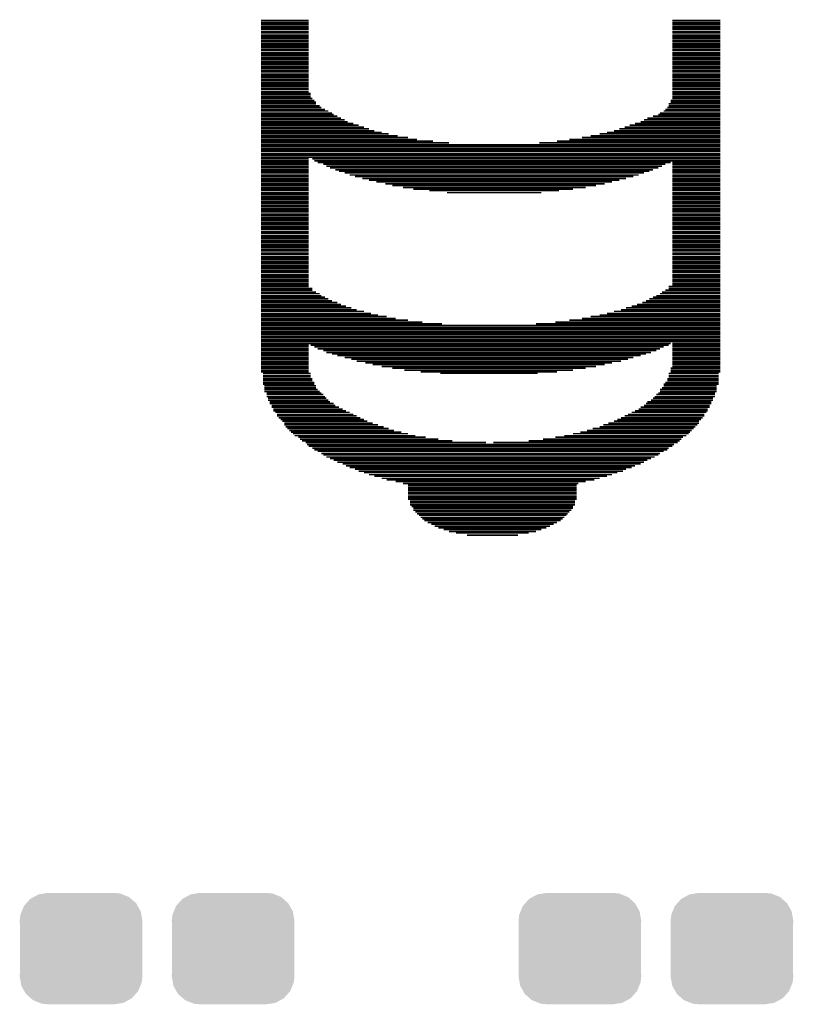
# Model space of a CAD drawing. Extents: x -1.3 to 24.2, y -3.9 to 39.2.
# Tile 6 of 34: x 8.3 to 13.1, y 2.3 to 8.6. Entities that reach past the tile are written whole.
import ezdxf

# ---------------------------------------------------------------- set-up
doc = ezdxf.new("R2010")
doc.units = 0
doc.layers.get('0').update_dxf_attribs({"linetype": 'CONTINUOUS'})
doc.layers.add('LIGHT_5_CLICK_V100_GTO', color=14, linetype='CONTINUOUS')
doc.layers.add('LIGHT_5_CLICK_V100_GTS', color=12, linetype='CONTINUOUS')

# ---------------------------------------------------------------- blocks, each defined once
blk = doc.blocks.new('CUSTOM_60')
for points in [[(-0.34504, 0.286174), (-0.320744, 0.31339), (0.348152, 0.286174), (0.317222, 0.31339)], [(-0.320744, 0.31339), (-0.298526, 0.325596), (0.317222, 0.31339), (0.30335, 0.325596)], [(-0.298526, 0.325596), (-0.268438, 0.342124), (0.30335, 0.325596), (0.2622, 0.342124)], [(-0.268438, 0.342124), (-0.233628, 0.347838), (0.2622, 0.342124), (0.247972, 0.347838)], [(-0.233628, 0.347838), (-0.20955, 0.35179), (0.247972, 0.347838), (0.20955, 0.35179)], [(-0.37475, 0.234078), (-0.360486, 0.26887), (0.377262, 0.234078), (0.357822, 0.26887)], [(-0.360486, 0.26887), (-0.34504, 0.286174), (0.357822, 0.26887), (0.348152, 0.286174)], [(-0.38735, 0.17526), (-0.383124, 0.213652), (0.38735, 0.17526), (0.380766, 0.213652)], [(-0.383124, 0.213652), (-0.37475, 0.234078), (0.380766, 0.213652), (0.377262, 0.234078)], [(-0.38608, 0.154124), (-0.38735, 0.17526), (0.38608, 0.154124), (0.38735, 0.17526)], [(-0.38608, -0.154124), (-0.38608, 0.154124), (0.38608, -0.154124), (0.38608, 0.154124)], [(-0.38735, -0.17526), (-0.38608, -0.154124), (0.38735, -0.17526), (0.38608, -0.154124)], [(-0.380764, -0.213652), (-0.38735, -0.17526), (0.383124, -0.213652), (0.38735, -0.17526)], [(-0.377262, -0.234078), (-0.380764, -0.213652), (0.374748, -0.234078), (0.383124, -0.213652)], [(-0.35782, -0.26887), (-0.377262, -0.234078), (0.360486, -0.26887), (0.374748, -0.234078)], [(-0.348152, -0.286174), (-0.35782, -0.26887), (0.345038, -0.286174), (0.360486, -0.26887)], [(-0.31722, -0.31339), (-0.348152, -0.286174), (0.320744, -0.31339), (0.345038, -0.286174)], [(-0.30335, -0.325596), (-0.31722, -0.31339), (0.298524, -0.325596), (0.320744, -0.31339)], [(-0.262198, -0.342124), (-0.30335, -0.325596), (0.268438, -0.342124), (0.298524, -0.325596)], [(-0.247972, -0.347838), (-0.262198, -0.342124), (0.233626, -0.347838), (0.268438, -0.342124)], [(-0.20955, -0.35179), (-0.247972, -0.347838), (0.20955, -0.35179), (0.233626, -0.347838)]]:
    blk.add_solid(points)

msp = doc.modelspace()

# ---------------------------------------------------------------- linework, layer by layer
at = {"layer": 'LIGHT_5_CLICK_V100_GTO', "const_width": 0.01016}
for points in [[(9.77392, 8.55218), (10.07618, 8.55218)], [(9.77392, 8.53948), (10.07618, 8.53948)], [(9.77392, 8.52932), (10.07618, 8.52932)], [(9.77392, 8.51662), (10.07618, 8.51662)], [(12.37234, 8.55218), (12.6746, 8.55218)], [(12.37234, 8.53948), (12.6746, 8.53948)], [(12.37234, 8.52932), (12.6746, 8.52932)], [(12.37234, 8.51662), (12.6746, 8.51662)], [(9.77392, 8.50646), (10.07618, 8.50646)], [(9.77392, 8.4963), (10.07618, 8.4963)], [(9.77392, 8.4836), (10.07618, 8.4836)], [(9.77392, 8.47344), (10.07618, 8.47344)], [(9.77392, 8.46074), (10.07618, 8.46074)], [(9.77392, 8.45058), (10.07618, 8.45058)], [(12.37234, 8.50646), (12.6746, 8.50646)], [(12.37234, 8.4963), (12.6746, 8.4963)], [(12.37234, 8.4836), (12.6746, 8.4836)], [(12.37234, 8.47344), (12.6746, 8.47344)], [(12.37234, 8.46074), (12.6746, 8.46074)], [(12.37234, 8.45058), (12.6746, 8.45058)], [(9.77392, 8.44042), (10.07618, 8.44042)], [(9.77392, 8.42772), (10.07618, 8.42772)], [(9.77392, 8.41756), (10.07618, 8.41756)], [(9.77392, 8.40486), (10.07618, 8.40486)], [(9.77392, 8.3947), (10.07618, 8.3947)], [(12.37234, 8.44042), (12.6746, 8.44042)], [(12.37234, 8.42772), (12.6746, 8.42772)], [(12.37234, 8.41756), (12.6746, 8.41756)], [(12.37234, 8.40486), (12.6746, 8.40486)], [(12.37234, 8.3947), (12.6746, 8.3947)], [(9.77392, 8.38454), (10.07618, 8.38454)], [(9.77392, 8.37184), (10.07618, 8.37184)], [(9.77392, 8.36168), (10.07618, 8.36168)], [(9.77392, 8.34898), (10.07618, 8.34898)], [(9.77392, 8.33882), (10.07618, 8.33882)], [(9.77392, 8.32866), (10.07618, 8.32866)], [(12.37234, 8.38454), (12.6746, 8.38454)], [(12.37234, 8.37184), (12.6746, 8.37184)], [(12.37234, 8.36168), (12.6746, 8.36168)], [(12.37234, 8.34898), (12.6746, 8.34898)], [(12.37234, 8.33882), (12.6746, 8.33882)], [(12.37234, 8.32866), (12.6746, 8.32866)], [(9.77392, 8.31596), (10.07618, 8.31596)], [(9.77392, 8.3058), (10.07618, 8.3058)], [(9.77392, 8.2931), (10.07618, 8.2931)], [(9.77392, 8.28294), (10.07618, 8.28294)], [(9.77392, 8.27278), (10.07618, 8.27278)], [(12.37234, 8.31596), (12.6746, 8.31596)], [(12.37234, 8.3058), (12.6746, 8.3058)], [(12.37234, 8.2931), (12.6746, 8.2931)], [(12.37234, 8.28294), (12.6746, 8.28294)], [(12.37234, 8.27278), (12.6746, 8.27278)], [(9.77392, 8.26008), (10.07618, 8.26008)], [(9.77392, 8.24992), (10.07618, 8.24992)], [(9.77392, 8.23722), (10.07618, 8.23722)], [(9.77392, 8.22706), (10.07618, 8.22706)], [(9.77392, 8.21436), (10.07618, 8.21436)], [(9.77392, 8.2042), (10.07618, 8.2042)], [(12.37234, 8.26008), (12.6746, 8.26008)], [(12.37234, 8.24992), (12.6746, 8.24992)], [(12.37234, 8.23722), (12.6746, 8.23722)], [(12.37234, 8.22706), (12.6746, 8.22706)], [(12.37234, 8.21436), (12.6746, 8.21436)], [(12.37234, 8.2042), (12.6746, 8.2042)], [(9.77392, 8.19404), (10.07618, 8.19404)], [(9.77392, 8.18134), (10.07618, 8.18134)], [(9.77392, 8.17118), (10.07618, 8.17118)], [(9.77392, 8.15848), (10.07618, 8.15848)], [(9.77392, 8.14832), (10.07618, 8.14832)], [(12.37234, 8.19404), (12.6746, 8.19404)], [(12.37234, 8.18134), (12.6746, 8.18134)], [(12.37234, 8.17118), (12.6746, 8.17118)], [(12.37234, 8.15848), (12.6746, 8.15848)], [(12.37234, 8.14832), (12.6746, 8.14832)], [(9.77392, 8.13816), (10.07618, 8.13816)], [(9.77392, 8.12546), (10.07618, 8.12546)], [(9.77392, 8.1153), (10.07618, 8.1153)], [(9.77392, 8.1026), (10.07618, 8.1026)], [(9.77392, 8.09244), (10.08888, 8.09244)], [(9.77392, 8.08228), (10.08888, 8.08228)], [(12.37234, 8.13816), (12.6746, 8.13816)], [(12.37234, 8.12546), (12.6746, 8.12546)], [(12.37234, 8.1153), (12.6746, 8.1153)], [(12.37234, 8.1026), (12.6746, 8.1026)], [(12.37234, 8.09244), (12.6746, 8.09244)], [(12.37234, 8.08228), (12.6746, 8.08228)], [(9.77392, 8.06958), (10.08888, 8.06958)], [(9.77392, 8.05942), (10.09904, 8.05942)], [(9.77392, 8.04672), (10.11174, 8.04672)], [(9.77392, 8.03656), (10.1219, 8.03656)], [(9.77392, 8.0264), (10.1219, 8.0264)], [(12.34948, 8.0264), (12.6746, 8.0264)], [(12.36218, 8.04672), (12.6746, 8.04672)], [(12.36218, 8.03656), (12.6746, 8.03656)], [(12.37234, 8.06958), (12.6746, 8.06958)], [(12.37234, 8.05942), (12.6746, 8.05942)], [(9.77392, 8.0137), (10.14476, 8.0137)], [(9.77392, 8.00354), (10.15492, 8.00354)], [(9.77392, 7.99084), (10.17778, 7.99084)], [(9.77392, 7.98068), (10.20064, 7.98068)], [(9.77392, 7.96798), (10.2235, 7.96798)], [(9.77392, 7.95782), (10.23366, 7.95782)], [(12.28344, 7.95782), (12.6746, 7.95782)], [(12.2936, 7.96798), (12.6746, 7.96798)], [(12.31646, 7.98068), (12.6746, 7.98068)], [(12.32662, 7.99084), (12.6746, 7.99084)], [(12.33932, 8.00354), (12.6746, 8.00354)], [(12.34948, 8.0137), (12.6746, 8.0137)], [(9.77392, 7.94766), (10.25652, 7.94766)], [(9.77392, 7.93496), (10.27938, 7.93496)], [(9.77392, 7.9248), (10.30224, 7.9248)], [(9.77392, 7.9121), (10.32256, 7.9121)], [(9.77392, 7.90194), (10.35812, 7.90194)], [(9.77392, 7.89178), (10.39114, 7.89178)], [(12.1031, 7.89178), (12.6746, 7.89178)], [(12.13612, 7.90194), (12.6746, 7.90194)], [(12.17168, 7.9121), (12.6746, 7.9121)], [(12.192, 7.9248), (12.6746, 7.9248)], [(12.21486, 7.93496), (12.6746, 7.93496)], [(12.25042, 7.94766), (12.6746, 7.94766)], [(9.77392, 7.87908), (10.42416, 7.87908)], [(9.77392, 7.86892), (10.45718, 7.86892)], [(9.77392, 7.85622), (10.4902, 7.85622)], [(9.77392, 7.84606), (10.53592, 7.84606)], [(9.77392, 7.8359), (10.58164, 7.8359)], [(11.9126, 7.8359), (12.6746, 7.8359)], [(11.95832, 7.84606), (12.6746, 7.84606)], [(12.00404, 7.85622), (12.6746, 7.85622)], [(12.03706, 7.86892), (12.6746, 7.86892)], [(12.07008, 7.87908), (12.6746, 7.87908)], [(9.77392, 7.8232), (10.63752, 7.8232)], [(9.77392, 7.81304), (10.70356, 7.81304)], [(9.77392, 7.80034), (10.75944, 7.80034)], [(9.77392, 7.79018), (10.86104, 7.79018)], [(9.77392, 7.78002), (10.96264, 7.78002)], [(9.77392, 7.76732), (12.6746, 7.76732)], [(11.5316, 7.78002), (12.6746, 7.78002)], [(11.64336, 7.79018), (12.6746, 7.79018)], [(11.7221, 7.80034), (12.6746, 7.80034)], [(11.80084, 7.81304), (12.6746, 7.81304)], [(11.85672, 7.8232), (12.6746, 7.8232)], [(9.77392, 7.75716), (12.6746, 7.75716)], [(9.77392, 7.74446), (12.6746, 7.74446)], [(9.77392, 7.7343), (12.6746, 7.7343)], [(9.77392, 7.72414), (12.6746, 7.72414)], [(9.77392, 7.71144), (12.6746, 7.71144)], [(9.77392, 7.70128), (12.6746, 7.70128)], [(9.77392, 7.68858), (12.6746, 7.68858)], [(9.77392, 7.67842), (10.07618, 7.67842)], [(9.77392, 7.66572), (10.07618, 7.66572)], [(9.77392, 7.65556), (10.07618, 7.65556)], [(9.77392, 7.6454), (10.07618, 7.6454)], [(10.09904, 7.67842), (12.6746, 7.67842)], [(10.11174, 7.66572), (12.6746, 7.66572)], [(10.13206, 7.65556), (12.36218, 7.65556)], [(10.16762, 7.6454), (12.32662, 7.6454)], [(12.37234, 7.65556), (12.6746, 7.65556)], [(12.37234, 7.6454), (12.6746, 7.6454)], [(9.77392, 7.6327), (10.07618, 7.6327)], [(9.77392, 7.62254), (10.07618, 7.62254)], [(9.77392, 7.60984), (10.07618, 7.60984)], [(9.77392, 7.59968), (10.07618, 7.59968)], [(9.77392, 7.58952), (10.07618, 7.58952)], [(10.18794, 7.6327), (12.3063, 7.6327)], [(10.2108, 7.62254), (12.28344, 7.62254)], [(10.24382, 7.60984), (12.25042, 7.60984)], [(10.26668, 7.59968), (12.22756, 7.59968)], [(10.30224, 7.58952), (12.192, 7.58952)], [(12.37234, 7.6327), (12.6746, 7.6327)], [(12.37234, 7.62254), (12.6746, 7.62254)], [(12.37234, 7.60984), (12.6746, 7.60984)], [(12.37234, 7.59968), (12.6746, 7.59968)], [(12.37234, 7.58952), (12.6746, 7.58952)], [(9.77392, 7.57682), (10.07618, 7.57682)], [(9.77392, 7.56666), (10.07618, 7.56666)], [(9.77392, 7.55396), (10.07618, 7.55396)], [(9.77392, 7.5438), (10.07618, 7.5438)], [(9.77392, 7.53364), (10.07618, 7.53364)], [(9.77392, 7.52094), (10.07618, 7.52094)], [(10.33526, 7.57682), (12.15898, 7.57682)], [(10.36828, 7.56666), (12.12596, 7.56666)], [(10.414, 7.55396), (12.08024, 7.55396)], [(10.45718, 7.5438), (12.03706, 7.5438)], [(10.5029, 7.53364), (11.99134, 7.53364)], [(10.55878, 7.52094), (11.94562, 7.52094)], [(12.37234, 7.57682), (12.6746, 7.57682)], [(12.37234, 7.56666), (12.6746, 7.56666)], [(12.37234, 7.55396), (12.6746, 7.55396)], [(12.37234, 7.5438), (12.6746, 7.5438)], [(12.37234, 7.53364), (12.6746, 7.53364)], [(12.37234, 7.52094), (12.6746, 7.52094)], [(9.77392, 7.51078), (10.07618, 7.51078)], [(9.77392, 7.49808), (10.07618, 7.49808)], [(9.77392, 7.48792), (10.07618, 7.48792)], [(9.77392, 7.47776), (10.07618, 7.47776)], [(9.77392, 7.46506), (10.07618, 7.46506)], [(9.77392, 7.4549), (10.07618, 7.4549)], [(10.6045, 7.51078), (11.88974, 7.51078)], [(10.67054, 7.49808), (11.8237, 7.49808)], [(10.73658, 7.48792), (11.74496, 7.48792)], [(10.83818, 7.47776), (11.65606, 7.47776)], [(10.94994, 7.46506), (11.5443, 7.46506)], [(12.37234, 7.51078), (12.6746, 7.51078)], [(12.37234, 7.49808), (12.6746, 7.49808)], [(12.37234, 7.48792), (12.6746, 7.48792)], [(12.37234, 7.47776), (12.6746, 7.47776)], [(12.37234, 7.46506), (12.6746, 7.46506)], [(12.37234, 7.4549), (12.6746, 7.4549)], [(9.77392, 7.4422), (10.07618, 7.4422)], [(9.77392, 7.43204), (10.07618, 7.43204)], [(9.77392, 7.42188), (10.07618, 7.42188)], [(9.77392, 7.40918), (10.07618, 7.40918)], [(9.77392, 7.39902), (10.07618, 7.39902)], [(12.37234, 7.4422), (12.6746, 7.4422)], [(12.37234, 7.43204), (12.6746, 7.43204)], [(12.37234, 7.42188), (12.6746, 7.42188)], [(12.37234, 7.40918), (12.6746, 7.40918)], [(12.37234, 7.39902), (12.6746, 7.39902)], [(9.77392, 7.38632), (10.07618, 7.38632)], [(9.77392, 7.37616), (10.07618, 7.37616)], [(9.77392, 7.36346), (10.07618, 7.36346)], [(9.77392, 7.3533), (10.07618, 7.3533)], [(9.77392, 7.34314), (10.07618, 7.34314)], [(12.37234, 7.38632), (12.6746, 7.38632)], [(12.37234, 7.37616), (12.6746, 7.37616)], [(12.37234, 7.36346), (12.6746, 7.36346)], [(12.37234, 7.3533), (12.6746, 7.3533)], [(12.37234, 7.34314), (12.6746, 7.34314)], [(9.77392, 7.33044), (10.07618, 7.33044)], [(9.77392, 7.32028), (10.07618, 7.32028)], [(9.77392, 7.30758), (10.07618, 7.30758)], [(9.77392, 7.29742), (10.07618, 7.29742)], [(9.77392, 7.28726), (10.07618, 7.28726)], [(9.77392, 7.27456), (10.07618, 7.27456)], [(12.37234, 7.33044), (12.6746, 7.33044)], [(12.37234, 7.32028), (12.6746, 7.32028)], [(12.37234, 7.30758), (12.6746, 7.30758)], [(12.37234, 7.29742), (12.6746, 7.29742)], [(12.37234, 7.28726), (12.6746, 7.28726)], [(12.37234, 7.27456), (12.6746, 7.27456)], [(9.77392, 7.2644), (10.07618, 7.2644)], [(9.77392, 7.2517), (10.07618, 7.2517)], [(9.77392, 7.24154), (10.07618, 7.24154)], [(9.77392, 7.23138), (10.07618, 7.23138)], [(9.77392, 7.21868), (10.07618, 7.21868)], [(9.77392, 7.20852), (10.07618, 7.20852)], [(12.37234, 7.2644), (12.6746, 7.2644)], [(12.37234, 7.2517), (12.6746, 7.2517)], [(12.37234, 7.24154), (12.6746, 7.24154)], [(12.37234, 7.23138), (12.6746, 7.23138)], [(12.37234, 7.21868), (12.6746, 7.21868)], [(12.37234, 7.20852), (12.6746, 7.20852)], [(9.77392, 7.19582), (10.07618, 7.19582)], [(9.77392, 7.18566), (10.07618, 7.18566)], [(9.77392, 7.1755), (10.07618, 7.1755)], [(9.77392, 7.1628), (10.07618, 7.1628)], [(9.77392, 7.15264), (10.07618, 7.15264)], [(12.37234, 7.19582), (12.6746, 7.19582)], [(12.37234, 7.18566), (12.6746, 7.18566)], [(12.37234, 7.1755), (12.6746, 7.1755)], [(12.37234, 7.1628), (12.6746, 7.1628)], [(12.37234, 7.15264), (12.6746, 7.15264)], [(9.77392, 7.13994), (10.07618, 7.13994)], [(9.77392, 7.12978), (10.07618, 7.12978)], [(9.77392, 7.11962), (10.07618, 7.11962)], [(9.77392, 7.10692), (10.07618, 7.10692)], [(9.77392, 7.09676), (10.07618, 7.09676)], [(9.77392, 7.08406), (10.07618, 7.08406)], [(12.37234, 7.13994), (12.6746, 7.13994)], [(12.37234, 7.12978), (12.6746, 7.12978)], [(12.37234, 7.11962), (12.6746, 7.11962)], [(12.37234, 7.10692), (12.6746, 7.10692)], [(12.37234, 7.09676), (12.6746, 7.09676)], [(12.37234, 7.08406), (12.6746, 7.08406)], [(9.77392, 7.0739), (10.07618, 7.0739)], [(9.77392, 7.0612), (10.07618, 7.0612)], [(9.77392, 7.05104), (10.07618, 7.05104)], [(9.77392, 7.04088), (10.07618, 7.04088)], [(9.77392, 7.02818), (10.07618, 7.02818)], [(12.37234, 7.0739), (12.6746, 7.0739)], [(12.37234, 7.0612), (12.6746, 7.0612)], [(12.37234, 7.05104), (12.6746, 7.05104)], [(12.37234, 7.04088), (12.6746, 7.04088)], [(12.37234, 7.02818), (12.6746, 7.02818)], [(9.77392, 7.01802), (10.07618, 7.01802)], [(9.77392, 7.00532), (10.07618, 7.00532)], [(9.77392, 6.99516), (10.07618, 6.99516)], [(9.77392, 6.985), (10.07618, 6.985)], [(9.77392, 6.9723), (10.07618, 6.9723)], [(9.77392, 6.96214), (10.07618, 6.96214)], [(12.37234, 7.01802), (12.6746, 7.01802)], [(12.37234, 7.00532), (12.6746, 7.00532)], [(12.37234, 6.99516), (12.6746, 6.99516)], [(12.37234, 6.985), (12.6746, 6.985)], [(12.37234, 6.9723), (12.6746, 6.9723)], [(12.37234, 6.96214), (12.6746, 6.96214)], [(9.77392, 6.94944), (10.07618, 6.94944)], [(9.77392, 6.93928), (10.07618, 6.93928)], [(9.77392, 6.92912), (10.07618, 6.92912)], [(9.77392, 6.91642), (10.07618, 6.91642)], [(9.77392, 6.90626), (10.07618, 6.90626)], [(12.37234, 6.94944), (12.6746, 6.94944)], [(12.37234, 6.93928), (12.6746, 6.93928)], [(12.37234, 6.92912), (12.6746, 6.92912)], [(12.37234, 6.91642), (12.6746, 6.91642)], [(12.37234, 6.90626), (12.6746, 6.90626)], [(9.77392, 6.89356), (10.07618, 6.89356)], [(9.77392, 6.8834), (10.07618, 6.8834)], [(9.77392, 6.87324), (10.07618, 6.87324)], [(9.77392, 6.86054), (10.09904, 6.86054)], [(9.77392, 6.85038), (10.09904, 6.85038)], [(9.77392, 6.83768), (10.1219, 6.83768)], [(12.3063, 6.83768), (12.6746, 6.83768)], [(12.32662, 6.85038), (12.6746, 6.85038)], [(12.34948, 6.87324), (12.6746, 6.87324)], [(12.34948, 6.86054), (12.6746, 6.86054)], [(12.37234, 6.89356), (12.6746, 6.89356)], [(12.37234, 6.8834), (12.6746, 6.8834)], [(9.77392, 6.82752), (10.14476, 6.82752)], [(9.77392, 6.81482), (10.15492, 6.81482)], [(9.77392, 6.80466), (10.17778, 6.80466)], [(9.77392, 6.7945), (10.20064, 6.7945)], [(9.77392, 6.7818), (10.2235, 6.7818)], [(9.77392, 6.77164), (10.25652, 6.77164)], [(12.18184, 6.77164), (12.6746, 6.77164)], [(12.2047, 6.7818), (12.6746, 6.7818)], [(12.22756, 6.7945), (12.6746, 6.7945)], [(12.25042, 6.80466), (12.6746, 6.80466)], [(12.27074, 6.81482), (12.6746, 6.81482)], [(12.2936, 6.82752), (12.6746, 6.82752)], [(9.77392, 6.75894), (10.27938, 6.75894)], [(9.77392, 6.74878), (10.3124, 6.74878)], [(9.77392, 6.73862), (10.34542, 6.73862)], [(9.77392, 6.72592), (10.37844, 6.72592)], [(9.77392, 6.71576), (10.42416, 6.71576)], [(12.00404, 6.71576), (12.6746, 6.71576)], [(12.04722, 6.72592), (12.6746, 6.72592)], [(12.08024, 6.73862), (12.6746, 6.73862)], [(12.1158, 6.74878), (12.6746, 6.74878)], [(12.14882, 6.75894), (12.6746, 6.75894)], [(9.77392, 6.70306), (10.46988, 6.70306)], [(9.77392, 6.6929), (10.51306, 6.6929)], [(9.77392, 6.68274), (10.56894, 6.68274)], [(9.77392, 6.67004), (10.62482, 6.67004)], [(9.77392, 6.65988), (10.70356, 6.65988)], [(9.77392, 6.64718), (10.79246, 6.64718)], [(11.6332, 6.64718), (12.6746, 6.64718)], [(11.7221, 6.65988), (12.6746, 6.65988)], [(11.80084, 6.67004), (12.6746, 6.67004)], [(11.85672, 6.68274), (12.6746, 6.68274)], [(11.9126, 6.6929), (12.6746, 6.6929)], [(11.95832, 6.70306), (12.6746, 6.70306)], [(9.77392, 6.63702), (10.91692, 6.63702)], [(9.77392, 6.62686), (12.6746, 6.62686)], [(9.77392, 6.61416), (12.6746, 6.61416)], [(9.77392, 6.604), (12.6746, 6.604)], [(9.77392, 6.5913), (12.6746, 6.5913)], [(11.51128, 6.63702), (12.6746, 6.63702)], [(9.77392, 6.58114), (12.6746, 6.58114)], [(9.77392, 6.57098), (12.6746, 6.57098)], [(9.77392, 6.55828), (12.6746, 6.55828)], [(9.77392, 6.54812), (12.6746, 6.54812)], [(9.77392, 6.53542), (12.6746, 6.53542)], [(9.77392, 6.52526), (12.6746, 6.52526)], [(9.77392, 6.51256), (12.36218, 6.51256)], [(9.77392, 6.5024), (10.07618, 6.5024)], [(9.77392, 6.49224), (10.07618, 6.49224)], [(9.77392, 6.47954), (10.07618, 6.47954)], [(9.77392, 6.46938), (10.07618, 6.46938)], [(10.08888, 6.5024), (12.34948, 6.5024)], [(10.11174, 6.49224), (12.31646, 6.49224)], [(10.13206, 6.47954), (12.2936, 6.47954)], [(10.16762, 6.46938), (12.27074, 6.46938)], [(12.37234, 6.51256), (12.6746, 6.51256)], [(12.37234, 6.5024), (12.6746, 6.5024)], [(12.37234, 6.49224), (12.6746, 6.49224)], [(12.37234, 6.47954), (12.6746, 6.47954)], [(12.37234, 6.46938), (12.6746, 6.46938)], [(9.77392, 6.45668), (10.07618, 6.45668)], [(9.77392, 6.44652), (10.07618, 6.44652)], [(9.77392, 6.43636), (10.07618, 6.43636)], [(9.77392, 6.42366), (10.07618, 6.42366)], [(9.77392, 6.4135), (10.07618, 6.4135)], [(9.77392, 6.4008), (10.07618, 6.4008)], [(10.18794, 6.45668), (12.23772, 6.45668)], [(10.2235, 6.44652), (12.2047, 6.44652)], [(10.25652, 6.43636), (12.17168, 6.43636)], [(10.30224, 6.42366), (12.12596, 6.42366)], [(10.34542, 6.4135), (12.09294, 6.4135)], [(10.37844, 6.4008), (12.04722, 6.4008)], [(12.37234, 6.45668), (12.6746, 6.45668)], [(12.37234, 6.44652), (12.6746, 6.44652)], [(12.37234, 6.43636), (12.6746, 6.43636)], [(12.37234, 6.42366), (12.6746, 6.42366)], [(12.37234, 6.4135), (12.6746, 6.4135)], [(12.37234, 6.4008), (12.6746, 6.4008)], [(9.77392, 6.39064), (10.07618, 6.39064)], [(9.77392, 6.38048), (10.07618, 6.38048)], [(9.77392, 6.36778), (10.07618, 6.36778)], [(9.77392, 6.35762), (10.07618, 6.35762)], [(9.77392, 6.34492), (10.07618, 6.34492)], [(10.43432, 6.39064), (11.99134, 6.39064)], [(10.48004, 6.38048), (11.94562, 6.38048)], [(10.53592, 6.36778), (11.88974, 6.36778)], [(10.6045, 6.35762), (11.8237, 6.35762)], [(10.6807, 6.34492), (11.74496, 6.34492)], [(12.36218, 6.35762), (12.6746, 6.35762)], [(12.36218, 6.34492), (12.6746, 6.34492)], [(12.37234, 6.39064), (12.6746, 6.39064)], [(12.37234, 6.38048), (12.6746, 6.38048)], [(12.37234, 6.36778), (12.6746, 6.36778)], [(9.77392, 6.33476), (10.07618, 6.33476)], [(9.78662, 6.3246), (10.08888, 6.3246)], [(9.78662, 6.3119), (10.08888, 6.3119)], [(9.78662, 6.30174), (10.08888, 6.30174)], [(9.78662, 6.28904), (10.09904, 6.28904)], [(9.78662, 6.27888), (10.09904, 6.27888)], [(10.7823, 6.33476), (11.64336, 6.33476)], [(10.90676, 6.3246), (11.52144, 6.3246)], [(12.33932, 6.28904), (12.66444, 6.28904)], [(12.33932, 6.27888), (12.66444, 6.27888)], [(12.34948, 6.3246), (12.66444, 6.3246)], [(12.34948, 6.3119), (12.66444, 6.3119)], [(12.34948, 6.30174), (12.66444, 6.30174)], [(12.36218, 6.33476), (12.6746, 6.33476)], [(9.78662, 6.26618), (10.11174, 6.26618)], [(9.78662, 6.25602), (10.11174, 6.25602)], [(9.79678, 6.24586), (10.1219, 6.24586)], [(9.79678, 6.23316), (10.1219, 6.23316)], [(9.79678, 6.223), (10.13206, 6.223)], [(12.2936, 6.223), (12.65174, 6.223)], [(12.3063, 6.23316), (12.65174, 6.23316)], [(12.31646, 6.25602), (12.66444, 6.25602)], [(12.31646, 6.24586), (12.65174, 6.24586)], [(12.32662, 6.26618), (12.66444, 6.26618)], [(9.79678, 6.2103), (10.14476, 6.2103)], [(9.80948, 6.20014), (10.15492, 6.20014)], [(9.80948, 6.18998), (10.16762, 6.18998)], [(9.80948, 6.17728), (10.17778, 6.17728)], [(9.81964, 6.16712), (10.18794, 6.16712)], [(9.81964, 6.15442), (10.20064, 6.15442)], [(12.23772, 6.15442), (12.62888, 6.15442)], [(12.25042, 6.16712), (12.62888, 6.16712)], [(12.26058, 6.17728), (12.64158, 6.17728)], [(12.27074, 6.18998), (12.64158, 6.18998)], [(12.28344, 6.20014), (12.64158, 6.20014)], [(12.2936, 6.2103), (12.65174, 6.2103)], [(9.8298, 6.14426), (10.2108, 6.14426)], [(9.8298, 6.1341), (10.23366, 6.1341)], [(9.8425, 6.1214), (10.24382, 6.1214)], [(9.8425, 6.11124), (10.26668, 6.11124)], [(9.85266, 6.09854), (10.28954, 6.09854)], [(9.85266, 6.08838), (10.3124, 6.08838)], [(12.13612, 6.08838), (12.59586, 6.08838)], [(12.15898, 6.09854), (12.59586, 6.09854)], [(12.17168, 6.11124), (12.60856, 6.11124)], [(12.192, 6.1214), (12.60856, 6.1214)], [(12.2047, 6.1341), (12.61872, 6.1341)], [(12.21486, 6.14426), (12.61872, 6.14426)], [(9.86536, 6.07822), (10.33526, 6.07822)], [(9.87552, 6.06552), (10.35812, 6.06552)], [(9.87552, 6.05536), (10.37844, 6.05536)], [(9.88568, 6.04266), (10.4013, 6.04266)], [(9.89838, 6.0325), (10.42416, 6.0325)], [(12.02436, 6.0325), (12.55268, 6.0325)], [(12.04722, 6.04266), (12.56284, 6.04266)], [(12.07008, 6.05536), (12.573, 6.05536)], [(12.09294, 6.06552), (12.573, 6.06552)], [(12.1158, 6.07822), (12.5857, 6.07822)], [(9.90854, 6.02234), (10.44702, 6.02234)], [(9.92124, 6.00964), (10.48004, 6.00964)], [(9.92124, 5.99948), (10.51306, 5.99948)], [(9.9314, 5.98678), (10.54862, 5.98678)], [(9.94156, 5.97662), (10.58164, 5.97662)], [(9.95426, 5.96392), (10.61466, 5.96392)], [(11.83386, 5.96392), (12.49426, 5.96392)], [(11.86942, 5.97662), (12.50696, 5.97662)], [(11.9126, 5.98678), (12.51712, 5.98678)], [(11.93546, 5.99948), (12.52982, 5.99948)], [(11.96848, 6.00964), (12.53998, 6.00964)], [(12.00404, 6.02234), (12.53998, 6.02234)], [(9.96442, 5.95376), (10.66038, 5.95376)], [(9.97712, 5.9436), (10.70356, 5.9436)], [(9.98728, 5.9309), (10.74928, 5.9309)], [(10.01014, 5.92074), (10.81532, 5.92074)], [(10.0203, 5.90804), (10.89406, 5.90804)], [(11.55446, 5.90804), (12.42822, 5.90804)], [(11.6332, 5.92074), (12.43838, 5.92074)], [(11.68908, 5.9309), (12.46124, 5.9309)], [(11.74496, 5.9436), (12.47394, 5.9436)], [(11.79068, 5.95376), (12.4841, 5.95376)], [(10.033, 5.89788), (10.98296, 5.89788)], [(10.05586, 5.88772), (11.19632, 5.88772)], [(10.06602, 5.87502), (12.3825, 5.87502)], [(10.07618, 5.86486), (12.37234, 5.86486)], [(10.09904, 5.85216), (12.34948, 5.85216)], [(10.11174, 5.842), (12.33932, 5.842)], [(11.24204, 5.88772), (12.40536, 5.88772)], [(11.46556, 5.89788), (12.41806, 5.89788)], [(10.13206, 5.83184), (12.31646, 5.83184)], [(10.15492, 5.81914), (12.2936, 5.81914)], [(10.16762, 5.80898), (12.28344, 5.80898)], [(10.18794, 5.79628), (12.26058, 5.79628)], [(10.2108, 5.78612), (12.23772, 5.78612)], [(10.23366, 5.77596), (12.21486, 5.77596)], [(10.25652, 5.76326), (12.192, 5.76326)], [(10.28954, 5.7531), (12.17168, 5.7531)], [(10.3124, 5.7404), (12.13612, 5.7404)], [(10.33526, 5.73024), (12.1158, 5.73024)], [(10.36828, 5.72008), (12.08024, 5.72008)], [(10.39114, 5.70738), (12.05992, 5.70738)], [(10.42416, 5.69722), (12.02436, 5.69722)], [(10.45718, 5.68452), (11.99134, 5.68452)], [(10.4902, 5.67436), (11.95832, 5.67436)], [(10.53592, 5.66166), (11.9126, 5.66166)], [(10.56894, 5.6515), (11.87958, 5.6515)], [(10.62482, 5.64134), (11.8237, 5.64134)], [(10.67054, 5.62864), (11.77798, 5.62864)], [(10.70356, 5.61848), (11.76782, 5.61848)], [(10.70356, 5.60578), (11.76782, 5.60578)], [(10.70356, 5.59562), (11.76782, 5.59562)], [(10.70356, 5.58546), (11.76782, 5.58546)], [(10.70356, 5.57276), (11.76782, 5.57276)], [(10.70356, 5.5626), (11.76782, 5.5626)], [(10.70356, 5.5499), (11.76782, 5.5499)], [(10.70356, 5.53974), (11.76782, 5.53974)], [(10.70356, 5.52958), (11.76782, 5.52958)], [(10.71626, 5.51688), (11.75766, 5.51688)], [(10.71626, 5.50672), (11.75766, 5.50672)], [(10.71626, 5.49402), (11.75766, 5.49402)], [(10.72642, 5.48386), (11.74496, 5.48386)], [(10.73658, 5.4737), (11.74496, 5.4737)], [(10.73658, 5.461), (11.7348, 5.461)], [(10.74928, 5.45084), (11.7221, 5.45084)], [(10.75944, 5.43814), (11.71194, 5.43814)], [(10.77214, 5.42798), (11.70178, 5.42798)], [(10.7823, 5.41528), (11.68908, 5.41528)], [(10.79246, 5.40512), (11.67892, 5.40512)], [(10.80516, 5.39496), (11.66622, 5.39496)], [(10.82802, 5.38226), (11.64336, 5.38226)], [(10.85088, 5.3721), (11.62304, 5.3721)], [(10.8712, 5.3594), (11.60018, 5.3594)], [(10.89406, 5.34924), (11.57732, 5.34924)], [(10.92708, 5.33908), (11.5443, 5.33908)], [(10.96264, 5.32638), (11.51128, 5.32638)], [(11.00582, 5.31622), (11.46556, 5.31622)], [(11.0744, 5.30352), (11.39698, 5.30352)]]:
    msp.add_lwpolyline(points, dxfattribs=at)

# ---------------------------------------------------------------- block references
at = {"layer": 'LIGHT_5_CLICK_V100_GTS'}
for p in [(8.63854, 2.6924), (9.59866, 2.6924), (11.78814, 2.6924), (12.74826, 2.6924)]:
    msp.add_blockref('CUSTOM_60', p, dxfattribs=at)

doc.saveas('drawing.dxf')
